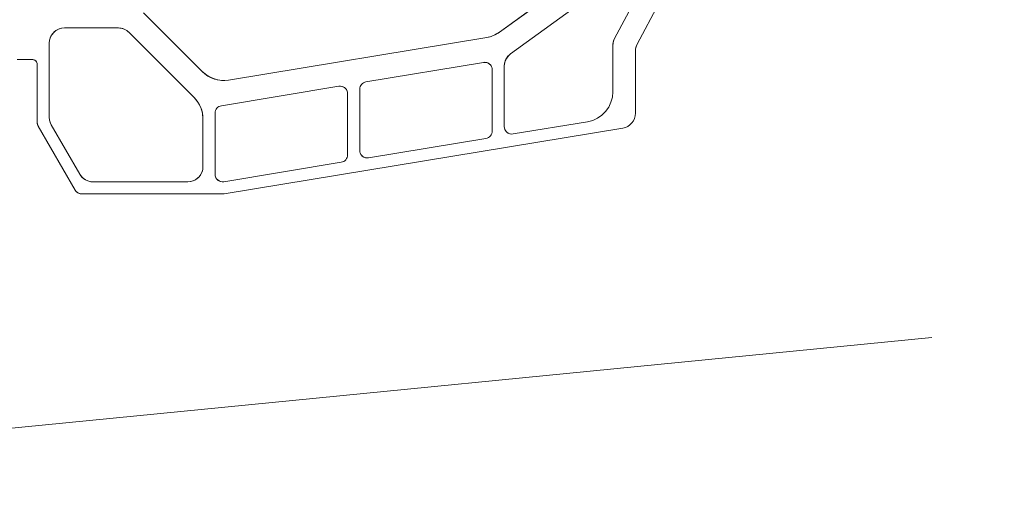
# Model space of a CAD drawing. Header units: metres. Extents: x 69 to 122.5, y -21.4 to -4.6.
# Tile 4 of 250: x 72.3588 to 72.4241, y -19.0836 to -19.0527. Entities that reach past the tile are written whole.
import ezdxf

# ---------------------------------------------------------------- set-up
doc = ezdxf.new("R2010")
doc.units = ezdxf.units.M
doc.header["$LTSCALE"] = 0.02
doc.linetypes.add('gestrichelt - 01', pattern=[2, 1, -1])
doc.layers.add('032_Metallarbeiten-Fenster', color=7, linetype='Continuous', lineweight=5)

msp = doc.modelspace()

# ---------------------------------------------------------------- linework, layer by layer
at = {"layer": '032_Metallarbeiten-Fenster', "color": 8, "linetype": 'gestrichelt - 01', "lineweight": 5, "true_color": 0x808080}
msp.add_lwpolyline([(72.3198, -19.083554), (72.541896, -19.061679), (72.755457, -18.996896), (72.952276, -18.891694), (73.124789, -18.750116), (73.266367, -18.577603), (73.371569, -18.380784), (73.436352, -18.167223), (73.458226, -17.945127)], dxfattribs=at)
at = {"layer": '032_Metallarbeiten-Fenster', "linetype": 'gestrichelt - 01', "lineweight": 5}
for points in [[(72.399937, -19.046727), (72.390616, -19.053499), (72.390616, -19.053499), (72.390352, -19.053661), (72.390067, -19.053781), (72.389766, -19.053854), (72.372632, -19.056679), (72.372632, -19.056679), (72.372254, -19.056705), (72.371877, -19.056659), (72.371517, -19.056543), (72.371184, -19.056361), (72.370892, -19.05612), (72.366986, -19.052213)], [(72.399937, -19.046727), (72.390616, -19.053499), (72.39052, -19.053565), (72.390421, -19.053625), (72.390318, -19.053679), (72.390212, -19.053726), (72.390103, -19.053768), (72.389993, -19.053803), (72.38988, -19.053832), (72.389766, -19.053854), (72.372632, -19.056679), (72.372396, -19.056703), (72.372159, -19.0567), (72.371924, -19.056669), (72.371694, -19.05661), (72.371473, -19.056524), (72.371264, -19.056412), (72.371069, -19.056277), (72.370892, -19.05612), (72.366986, -19.052213)], [(72.366986, -19.052213), (72.370892, -19.05612), (72.370892, -19.05612), (72.371184, -19.056361), (72.371517, -19.056543), (72.371877, -19.056659), (72.372254, -19.056705), (72.372632, -19.056679), (72.389766, -19.053854), (72.389766, -19.053854), (72.390067, -19.053781), (72.390352, -19.053661), (72.390616, -19.053499), (72.399937, -19.046727)], [(72.399969, -19.048682), (72.391349, -19.054944), (72.391349, -19.054944), (72.391208, -19.055069), (72.391093, -19.055218), (72.391007, -19.055385), (72.390955, -19.055566), (72.390937, -19.055753), (72.390937, -19.059761), (72.390937, -19.059761), (72.390946, -19.059857), (72.390974, -19.059949), (72.391018, -19.060035), (72.391078, -19.06011), (72.391152, -19.060172), (72.391236, -19.060219), (72.391327, -19.060249), (72.391422, -19.060261), (72.391518, -19.060255), (72.396462, -19.05944), (72.396462, -19.05944), (72.396803, -19.059352), (72.397122, -19.059207), (72.397412, -19.059007), (72.397662, -19.058761), (72.397865, -19.058474), (72.398014, -19.058156), (72.398106, -19.057816), (72.398137, -19.057466), (72.398137, -19.054403), (72.398137, -19.054403), (72.39815, -19.054241), (72.39819, -19.054083), (72.398254, -19.053934), (72.400704, -19.049321)], [(72.400704, -19.049321), (72.398254, -19.053934), (72.398227, -19.053988), (72.398203, -19.054045), (72.398183, -19.054102), (72.398167, -19.054161), (72.398154, -19.054221), (72.398144, -19.054281), (72.398139, -19.054342), (72.398137, -19.054403), (72.398137, -19.057466), (72.398106, -19.057816), (72.398014, -19.058156), (72.397865, -19.058474), (72.397662, -19.058761), (72.397412, -19.059007), (72.397122, -19.059207), (72.396803, -19.059352), (72.396462, -19.05944), (72.391518, -19.060255), (72.39141, -19.060261), (72.391304, -19.060243), (72.391203, -19.060203), (72.391113, -19.060143), (72.391039, -19.060064), (72.390983, -19.059971), (72.390949, -19.059869), (72.390937, -19.059761), (72.390937, -19.055753), (72.390944, -19.055636), (72.390965, -19.05552), (72.390999, -19.055407), (72.391046, -19.055299), (72.391106, -19.055198), (72.391177, -19.055104), (72.391258, -19.055019), (72.391349, -19.054944), (72.399969, -19.048682)], [(72.358597, -19.055327), (72.359637, -19.055327), (72.359637, -19.055327), (72.359689, -19.055332), (72.35974, -19.055345), (72.359787, -19.055367), (72.35983, -19.055397), (72.359867, -19.055434), (72.359897, -19.055477), (72.359919, -19.055525), (72.359932, -19.055575), (72.359937, -19.055627), (72.359937, -19.059493), (72.359937, -19.059493), (72.359945, -19.05958), (72.359967, -19.059664), (72.360004, -19.059743), (72.362448, -19.063977), (72.362448, -19.063977), (72.362498, -19.064049), (72.36256, -19.06411), (72.362631, -19.06416), (72.36271, -19.064197), (72.362795, -19.06422), (72.362881, -19.064227), (72.372337, -19.064227), (72.3988, -19.059865), (72.3988, -19.059865), (72.39897, -19.059822), (72.39913, -19.059749), (72.399274, -19.059649), (72.399399, -19.059526), (72.399501, -19.059382), (72.399576, -19.059223), (72.399622, -19.059054), (72.399637, -19.058879), (72.399637, -19.054776), (72.399637, -19.054776), (72.39965, -19.054614), (72.39969, -19.054457), (72.399754, -19.054307), (72.401196, -19.051593)], [(72.358597, -19.055327), (72.359637, -19.055327), (72.359696, -19.055333), (72.359752, -19.05535), (72.359804, -19.055378), (72.359849, -19.055415), (72.359886, -19.055461), (72.359914, -19.055512), (72.359931, -19.055569), (72.359937, -19.055627), (72.359937, -19.059493), (72.359938, -19.059526), (72.359941, -19.059559), (72.359947, -19.059591), (72.359954, -19.059623), (72.359964, -19.059654), (72.359975, -19.059685), (72.359989, -19.059714), (72.360004, -19.059743), (72.362448, -19.063977), (72.362485, -19.064032), (72.362528, -19.064081), (72.362577, -19.064124), (72.362631, -19.06416), (72.36269, -19.064189), (72.362752, -19.06421), (72.362816, -19.064223), (72.362881, -19.064227), (72.372337, -19.064227), (72.3988, -19.059865), (72.39897, -19.059822), (72.39913, -19.059749), (72.399274, -19.059649), (72.399399, -19.059526), (72.399501, -19.059382), (72.399576, -19.059223), (72.399622, -19.059054), (72.399637, -19.058879), (72.399637, -19.054776), (72.399639, -19.054715), (72.399644, -19.054655), (72.399654, -19.054594), (72.399667, -19.054535), (72.399683, -19.054476), (72.399703, -19.054418), (72.399727, -19.054362), (72.399754, -19.054307), (72.401196, -19.051593)]]:
    msp.add_lwpolyline(points, dxfattribs=at)
for points in [[(72.370351, -19.057841), (72.3706, -19.058145), (72.370785, -19.05849), (72.370899, -19.058866), (72.370937, -19.059256), (72.370937, -19.062427), (72.370937, -19.062427), (72.370922, -19.062601), (72.370877, -19.062769), (72.370803, -19.062927), (72.370703, -19.06307), (72.37058, -19.063193), (72.370437, -19.063293), (72.370279, -19.063367), (72.370111, -19.063412), (72.369937, -19.063427), (72.363632, -19.063427), (72.363632, -19.063427), (72.363458, -19.063412), (72.36329, -19.063367), (72.363132, -19.063293), (72.362989, -19.063193), (72.362866, -19.06307), (72.362766, -19.062927), (72.360871, -19.059645), (72.360871, -19.059645), (72.360797, -19.059487), (72.360752, -19.059319), (72.360737, -19.059145), (72.360737, -19.054227), (72.360737, -19.054227), (72.360752, -19.054054), (72.360797, -19.053885), (72.360871, -19.053727), (72.360971, -19.053584), (72.361094, -19.053461), (72.361237, -19.053361), (72.361395, -19.053288), (72.361563, -19.053242), (72.361737, -19.053227), (72.365323, -19.053227), (72.365323, -19.053227), (72.365518, -19.053246), (72.365705, -19.053303), (72.365878, -19.053396), (72.36603, -19.05352)], [(72.360737, -19.059145), (72.360737, -19.054227), (72.360756, -19.054032), (72.360813, -19.053845), (72.360906, -19.053672), (72.36103, -19.05352), (72.361181, -19.053396), (72.361354, -19.053303), (72.361542, -19.053246), (72.361737, -19.053227), (72.365323, -19.053227), (72.365421, -19.053232), (72.365518, -19.053246), (72.365613, -19.05327), (72.365705, -19.053303), (72.365794, -19.053345), (72.365878, -19.053396), (72.365957, -19.053454), (72.36603, -19.05352), (72.370351, -19.057841), (72.370483, -19.057987), (72.3706, -19.058145), (72.370701, -19.058313), (72.370785, -19.05849), (72.370851, -19.058675), (72.370899, -19.058866), (72.370927, -19.05906), (72.370937, -19.059256), (72.370937, -19.062427), (72.370918, -19.062622), (72.370861, -19.06281), (72.370768, -19.062983), (72.370644, -19.063134), (72.370493, -19.063259), (72.37032, -19.063351), (72.370132, -19.063408), (72.369937, -19.063427), (72.363632, -19.063427), (72.363502, -19.063419), (72.363373, -19.063393), (72.363249, -19.063351), (72.363132, -19.063293), (72.363023, -19.063221), (72.362925, -19.063134), (72.362839, -19.063036), (72.362766, -19.062927), (72.360871, -19.059645), (72.36084, -19.059587), (72.360813, -19.059528), (72.36079, -19.059466), (72.360771, -19.059404), (72.360756, -19.05934), (72.360746, -19.059275), (72.360739, -19.05921)], [(72.389556, -19.055511), (72.389652, -19.055504), (72.389747, -19.055516), (72.389838, -19.055546), (72.389922, -19.055594), (72.389996, -19.055656), (72.390056, -19.055731), (72.3901, -19.055816), (72.390128, -19.055908), (72.390137, -19.056004), (72.390137, -19.060058), (72.390137, -19.060058), (72.390129, -19.060146), (72.390106, -19.06023), (72.390069, -19.06031), (72.390018, -19.060382), (72.389956, -19.060443), (72.389883, -19.060493), (72.389803, -19.06053), (72.389718, -19.060551), (72.381918, -19.061837), (72.381918, -19.061837), (72.381822, -19.061844), (72.381727, -19.061832), (72.381636, -19.061801), (72.381552, -19.061754), (72.381478, -19.061692), (72.381418, -19.061617), (72.381374, -19.061532), (72.381346, -19.06144), (72.381337, -19.061344), (72.381337, -19.05729), (72.381337, -19.05729), (72.381345, -19.057202), (72.381368, -19.057117), (72.381405, -19.057038), (72.381456, -19.056966), (72.381518, -19.056905), (72.381591, -19.056855), (72.381671, -19.056818), (72.381756, -19.056796)], [(72.381337, -19.061344), (72.381337, -19.05729), (72.381345, -19.057202), (72.381368, -19.057117), (72.381405, -19.057038), (72.381456, -19.056966), (72.381518, -19.056905), (72.381591, -19.056855), (72.381671, -19.056818), (72.381756, -19.056796), (72.389556, -19.055511), (72.389664, -19.055505), (72.38977, -19.055522), (72.389871, -19.055562), (72.389961, -19.055623), (72.390035, -19.055701), (72.390091, -19.055794), (72.390125, -19.055897), (72.390137, -19.056004), (72.390137, -19.060058), (72.390129, -19.060146), (72.390106, -19.06023), (72.390069, -19.06031), (72.390018, -19.060382), (72.389956, -19.060443), (72.389883, -19.060493), (72.389803, -19.06053), (72.389718, -19.060551), (72.381918, -19.061837), (72.38181, -19.061843), (72.381704, -19.061826), (72.381603, -19.061786), (72.381513, -19.061725), (72.381439, -19.061647), (72.381383, -19.061554), (72.381349, -19.061451)], [(72.371737, -19.058872), (72.371737, -19.062926), (72.371737, -19.062926), (72.371746, -19.063022), (72.371774, -19.063114), (72.371818, -19.063199), (72.371878, -19.063275), (72.371952, -19.063337), (72.372036, -19.063384), (72.372127, -19.063414), (72.372222, -19.063426), (72.372318, -19.06342), (72.380118, -19.062134), (72.380118, -19.062134), (72.380203, -19.062112), (72.380283, -19.062076), (72.380356, -19.062026), (72.380418, -19.061964), (72.380469, -19.061892), (72.380506, -19.061813), (72.380529, -19.061728), (72.380537, -19.06164), (72.380537, -19.057587), (72.380537, -19.057587), (72.380528, -19.057491), (72.3805, -19.057399), (72.380456, -19.057313), (72.380396, -19.057238), (72.380322, -19.057176), (72.380238, -19.057129), (72.380147, -19.057099), (72.380052, -19.057087), (72.379956, -19.057093), (72.372156, -19.058379), (72.372156, -19.058379), (72.372071, -19.058401), (72.371991, -19.058437), (72.371918, -19.058487), (72.371856, -19.058549), (72.371805, -19.05862), (72.371768, -19.0587), (72.371745, -19.058785)], [(72.371737, -19.062926), (72.371737, -19.058872), (72.371745, -19.058785), (72.371768, -19.0587), (72.371805, -19.05862), (72.371856, -19.058549), (72.371918, -19.058487), (72.371991, -19.058437), (72.372071, -19.058401), (72.372156, -19.058379), (72.379956, -19.057093), (72.380064, -19.057087), (72.38017, -19.057105), (72.380271, -19.057145), (72.380361, -19.057205), (72.380435, -19.057284), (72.380491, -19.057376), (72.380525, -19.057479), (72.380537, -19.057587), (72.380537, -19.06164), (72.380529, -19.061728), (72.380506, -19.061813), (72.380469, -19.061892), (72.380418, -19.061964), (72.380356, -19.062026), (72.380283, -19.062076), (72.380203, -19.062112), (72.380118, -19.062134), (72.372318, -19.06342), (72.37221, -19.063425), (72.372104, -19.063408), (72.372003, -19.063368), (72.371913, -19.063307), (72.371839, -19.063229), (72.371783, -19.063136), (72.371749, -19.063034)]]:
    msp.add_lwpolyline(points, close=True, dxfattribs=at)

doc.saveas('drawing.dxf')
